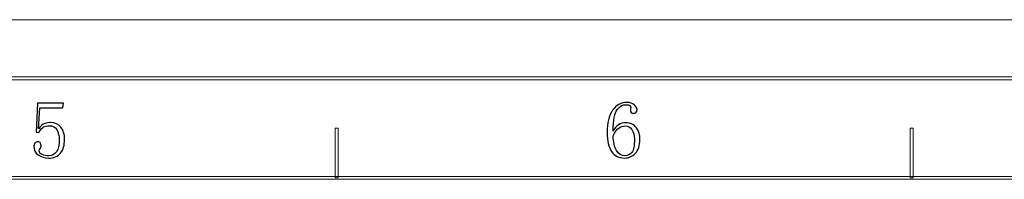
# Model space of a CAD drawing. Header units: millimetres. Extents: x -420 to 420, y -297 to 297.
# Tile 94 of 141: x 44 to 212, y 270 to 297. Entities that reach past the tile are written whole.
import ezdxf

# ---------------------------------------------------------------- set-up
doc = ezdxf.new("R2010")
doc.units = ezdxf.units.MM
doc.header["$MEASUREMENT"] = 0
doc.layers.add('layer 1', color=7, linetype='Continuous')

msp = doc.modelspace()

# ---------------------------------------------------------------- linework, layer by layer
at = {"layer": 'layer 1', "color": 7, "lineweight": 9}
msp.add_open_spline([(-420.4338, 296.9891), (-420.4338, 296.9891), (420.1294, 296.9891), (420.1294, 296.9891)], degree=3, dxfattribs=at)
msp.add_open_spline([(-420.4338, 296.9891), (-420.4338, 296.9891), (420.1294, 296.9891), (420.1294, 296.9891)], degree=3, dxfattribs=at)
msp.add_open_spline([(-420.4338, 296.9891), (-420.4338, 296.9891), (420.1294, 296.9891), (420.1294, 296.9891)], degree=3, dxfattribs=at)
msp.add_open_spline([(-420.4338, 296.9891), (-420.4338, 296.9891), (420.1294, 296.9891), (420.1294, 296.9891)], degree=3, dxfattribs=at)
msp.add_open_spline([(-420.4338, 296.9891), (-420.4338, 296.9891), (420.1294, 296.9891), (420.1294, 296.9891)], degree=3, dxfattribs=at)
msp.add_open_spline([(-420.4338, 296.9891), (-420.4338, 296.9891), (420.1294, 296.9891), (420.1294, 296.9891)], degree=3, dxfattribs=at)
msp.add_open_spline([(-420.4338, 296.9891), (-420.4338, 296.9891), (420.1294, 296.9891), (420.1294, 296.9891)], degree=3, dxfattribs=at)
msp.add_open_spline([(-420.4338, 296.9891), (-420.4338, 296.9891), (420.1294, 296.9891), (420.1294, 296.9891)], degree=3, dxfattribs=at)
msp.add_open_spline([(-420.4338, 296.9891), (-420.4338, 296.9891), (420.1294, 296.9891), (420.1294, 296.9891)], degree=3, dxfattribs=at)
msp.add_open_spline([(-420.4338, 296.9891), (-420.4338, 296.9891), (420.1294, 296.9891), (420.1294, 296.9891)], degree=3, dxfattribs=at)
msp.add_open_spline([(-420.4338, 296.9891), (-420.4338, 296.9891), (420.1294, 296.9891), (420.1294, 296.9891)], degree=3, dxfattribs=at)
msp.add_open_spline([(-420.4338, 296.9891), (-420.4338, 296.9891), (420.1294, 296.9891), (420.1294, 296.9891)], degree=3, dxfattribs=at)
msp.add_open_spline([(-420.4338, 296.9891), (-420.4338, 296.9891), (420.1294, 296.9891), (420.1294, 296.9891)], degree=3, dxfattribs=at)
msp.add_open_spline([(-420.4338, 296.9891), (-420.4338, 296.9891), (420.1294, 296.9891), (420.1294, 296.9891)], degree=3, dxfattribs=at)
msp.add_open_spline([(-420.4338, 296.9891), (-420.4338, 296.9891), (420.1294, 296.9891), (420.1294, 296.9891)], degree=3, dxfattribs=at)
msp.add_open_spline([(-420.4338, 296.9891), (-420.4338, 296.9891), (420.1294, 296.9891), (420.1294, 296.9891)], degree=3, dxfattribs=at)
msp.add_open_spline([(-420.4338, 296.9891), (-420.4338, 296.9891), (420.1294, 296.9891), (420.1294, 296.9891)], degree=3, dxfattribs=at)
msp.add_open_spline([(-420.4338, 296.9891), (-420.4338, 296.9891), (420.1294, 296.9891), (420.1294, 296.9891)], degree=3, dxfattribs=at)
msp.add_open_spline([(-420.4338, 296.9891), (-420.4338, 296.9891), (420.1294, 296.9891), (420.1294, 296.9891)], degree=3, dxfattribs=at)
msp.add_open_spline([(-420.4338, 296.9891), (-420.4338, 296.9891), (420.1294, 296.9891), (420.1294, 296.9891)], degree=3, dxfattribs=at)
msp.add_open_spline([(-420.4338, 296.9891), (-420.4338, 296.9891), (420.1294, 296.9891), (420.1294, 296.9891)], degree=3, dxfattribs=at)
for points in [[(-410.439, 286.7332), (-410.439, 286.7332), (-410.439, 287.2336), (-410.439, 287.2336), (-410.439, 287.2336), (-410.439, 287.2336), (410.1346, 287.2336), (410.1346, 287.2336), (410.1346, 287.2336), (410.1346, 287.2336), (410.1346, 286.7332), (410.1346, 286.7332), (410.1346, 286.7332), (410.1346, 286.7332), (-410.439, 286.7332), (-410.439, 286.7332)], [(98.4217, 269.9737), (98.4217, 269.9737), (97.9218, 269.9737), (97.9218, 269.9737), (97.9218, 269.9737), (97.9218, 269.9737), (97.9218, 278.4785), (97.9218, 278.4785), (97.9218, 278.4785), (97.9218, 278.4785), (98.4217, 278.4785), (98.4217, 278.4785), (98.4217, 278.4785), (98.4217, 278.4785), (98.4217, 269.9737), (98.4217, 269.9737)], [(196.7456, 269.9737), (196.7456, 269.9737), (196.2457, 269.9737), (196.2457, 269.9737), (196.2457, 269.9737), (196.2457, 269.9737), (196.2457, 278.4785), (196.2457, 278.4785), (196.2457, 278.4785), (196.2457, 278.4785), (196.7456, 278.4785), (196.7456, 278.4785), (196.7456, 278.4785), (196.7456, 278.4785), (196.7456, 269.9737), (196.7456, 269.9737)], [(-393.4478, 269.7236), (-393.4478, 269.7236), (-393.4478, 270.2239), (-393.4478, 270.2239), (-393.4478, 270.2239), (-393.4478, 270.2239), (393.1434, 270.2239), (393.1434, 270.2239), (393.1434, 270.2239), (393.1434, 270.2239), (393.1434, 269.7236), (393.1434, 269.7236), (393.1434, 269.7236), (393.1434, 269.7236), (-393.4478, 269.7236), (-393.4478, 269.7236)]]:
    msp.add_open_spline(points, degree=3, knots=[0, 0, 0, 0, 0.2, 0.2, 0.2, 0.2, 0.4, 0.4, 0.4, 0.4, 0.6, 0.6, 0.6, 0.6, 1, 1, 1, 1], dxfattribs=at)
at = {"layer": 'layer 1', "color": 7}
for points, knots in [([(49.3039, 279.4229), (49.9909, 279.4229), (50.5508, 279.1611), (50.9835, 278.6354), (50.9835, 278.6354), (51.4183, 278.1119), (51.6358, 277.4149), (51.6358, 276.5463), (51.6358, 276.5463), (51.6358, 275.5689), (51.4091, 274.7907), (50.958, 274.2117), (50.958, 274.2117), (50.5045, 273.6328), (49.8105, 273.3432), (48.8689, 273.3432), (48.8689, 273.3432), (48.2188, 273.3432), (47.6403, 273.5331), (47.1337, 273.9129), (47.1337, 273.9129), (46.6294, 274.2928), (46.3748, 274.7561), (46.3748, 275.2979), (46.3748, 275.2979), (46.3748, 275.5157), (46.4374, 275.7056), (46.5646, 275.8678), (46.5646, 275.8678), (46.6919, 276.0298), (46.863, 276.1109), (47.0805, 276.1109), (47.0805, 276.1109), (47.298, 276.1109), (47.4414, 276.0391), (47.5131, 275.8955), (47.5131, 275.8955), (47.5873, 275.7496), (47.6219, 275.6245), (47.6219, 275.5157), (47.6219, 275.5157), (47.6219, 275.2979), (47.5687, 275.1265), (47.4599, 274.9992), (47.4599, 274.9992), (47.3512, 274.8718), (47.298, 274.7375), (47.298, 274.5915), (47.298, 274.5915), (47.298, 274.3021), (47.4693, 274.0843), (47.8116, 273.9407), (47.8116, 273.9407), (48.1563, 273.7948), (48.5265, 273.723), (48.9245, 273.723), (48.9245, 273.723), (49.5027, 273.723), (49.9447, 273.9592), (50.2523, 274.4295), (50.2523, 274.4295), (50.5601, 274.8995), (50.7128, 275.5689), (50.7128, 276.4375), (50.7128, 276.4375), (50.7128, 277.1624), (50.5786, 277.7483), (50.3057, 278.2022), (50.3057, 278.2022), (50.035, 278.6539), (49.6277, 278.8809), (49.0863, 278.8809), (49.0863, 278.8809), (48.6884, 278.8809), (48.346, 278.809), (48.0568, 278.6631), (48.0568, 278.6631), (47.7676, 278.5196), (47.497, 278.2116), (47.2424, 277.7413), (47.2424, 277.7413), (47.2424, 277.7413), (46.7542, 277.7947), (46.7542, 277.7947), (46.7542, 277.7947), (46.7542, 277.7947), (47.0249, 282.7348), (47.0249, 282.7348), (47.0249, 282.7348), (47.0249, 282.7348), (51.4716, 282.7348), (51.4716, 282.7348), (51.4716, 282.7348), (51.4716, 282.7348), (51.3097, 281.9195), (51.3097, 281.9195), (51.3097, 281.9195), (51.3097, 281.9195), (47.4044, 281.9195), (47.4044, 281.9195), (47.4044, 281.9195), (47.4044, 281.9195), (47.1892, 278.3367), (47.1892, 278.3367), (47.1892, 278.3367), (47.5502, 278.8438), (47.9017, 279.1519), (48.2466, 279.2607), (48.2466, 279.2607), (48.5889, 279.3695), (48.9429, 279.4229), (49.3039, 279.4229)], [0, 0, 0, 0, 0.03448276, 0.03448276, 0.03448276, 0.03448276, 0.06896552, 0.06896552, 0.06896552, 0.06896552, 0.10344828, 0.10344828, 0.10344828, 0.10344828, 0.13793103, 0.13793103, 0.13793103, 0.13793103, 0.17241379, 0.17241379, 0.17241379, 0.17241379, 0.20689655, 0.20689655, 0.20689655, 0.20689655, 0.24137931, 0.24137931, 0.24137931, 0.24137931, 0.27586207, 0.27586207, 0.27586207, 0.27586207, 0.31034483, 0.31034483, 0.31034483, 0.31034483, 0.34482759, 0.34482759, 0.34482759, 0.34482759, 0.37931034, 0.37931034, 0.37931034, 0.37931034, 0.4137931, 0.4137931, 0.4137931, 0.4137931, 0.44827586, 0.44827586, 0.44827586, 0.44827586, 0.48275862, 0.48275862, 0.48275862, 0.48275862, 0.51724138, 0.51724138, 0.51724138, 0.51724138, 0.55172414, 0.55172414, 0.55172414, 0.55172414, 0.5862069, 0.5862069, 0.5862069, 0.5862069, 0.62068966, 0.62068966, 0.62068966, 0.62068966, 0.65517241, 0.65517241, 0.65517241, 0.65517241, 0.68965517, 0.68965517, 0.68965517, 0.68965517, 0.72413793, 0.72413793, 0.72413793, 0.72413793, 0.75862069, 0.75862069, 0.75862069, 0.75862069, 0.79310345, 0.79310345, 0.79310345, 0.79310345, 0.82758621, 0.82758621, 0.82758621, 0.82758621, 0.86206897, 0.86206897, 0.86206897, 0.86206897, 0.89655172, 0.89655172, 0.89655172, 0.89655172, 0.93103448, 0.93103448, 0.93103448, 0.93103448, 1, 1, 1, 1]), ([(147.5799, 279.3766), (148.4477, 279.3766), (149.0723, 279.0871), (149.4517, 278.5082), (149.4517, 278.5082), (149.8311, 277.9291), (150.0207, 277.276), (150.0207, 276.5534), (150.0207, 276.5534), (150.0207, 275.4671), (149.7593, 274.6635), (149.2342, 274.1377), (149.2342, 274.1377), (148.709, 273.612), (148.1051, 273.3503), (147.4179, 273.3503), (147.4179, 273.3503), (146.4418, 273.3503), (145.7014, 273.7208), (145.1948, 274.4643), (145.1948, 274.4643), (144.6881, 275.2055), (144.4359, 276.2824), (144.4359, 277.6929), (144.4359, 277.6929), (144.4359, 279.3581), (144.7435, 280.6342), (145.3567, 281.5191), (145.3567, 281.5191), (145.9721, 282.406), (146.8026, 282.8508), (147.8506, 282.8508), (147.8506, 282.8508), (148.3572, 282.8508), (148.7645, 282.7048), (149.0723, 282.4154), (149.0723, 282.4154), (149.3799, 282.1258), (149.5326, 281.8734), (149.5326, 281.6556), (149.5326, 281.6556), (149.5326, 281.438), (149.4863, 281.2758), (149.3961, 281.167), (149.3961, 281.167), (149.3059, 281.0582), (149.1532, 281.0048), (148.9357, 281.0048), (148.9357, 281.0048), (148.7553, 281.0048), (148.6188, 281.0488), (148.5286, 281.1391), (148.5286, 281.1391), (148.4383, 281.2295), (148.3943, 281.3661), (148.3943, 281.5468), (148.3943, 281.5468), (148.3943, 281.6185), (148.4037, 281.6927), (148.4198, 281.7644), (148.4198, 281.7644), (148.4383, 281.8363), (148.4477, 281.9081), (148.4477, 281.9822), (148.4477, 281.9822), (148.4477, 282.1258), (148.3943, 282.2439), (148.2856, 282.3343), (148.2856, 282.3343), (148.177, 282.4246), (147.9779, 282.4708), (147.6886, 282.4708), (147.6886, 282.4708), (147.0733, 282.4708), (146.5505, 282.1907), (146.1155, 281.6279), (146.1155, 281.6279), (145.6829, 281.0674), (145.4654, 279.8468), (145.4654, 277.9638), (145.4654, 277.9638), (145.6829, 278.434), (145.9814, 278.7884), (146.3608, 279.0223), (146.3608, 279.0223), (146.7402, 279.2586), (147.1475, 279.3766), (147.5799, 279.3766)], [0, 0, 0, 0, 0.04347826, 0.04347826, 0.04347826, 0.04347826, 0.08695652, 0.08695652, 0.08695652, 0.08695652, 0.13043478, 0.13043478, 0.13043478, 0.13043478, 0.17391304, 0.17391304, 0.17391304, 0.17391304, 0.2173913, 0.2173913, 0.2173913, 0.2173913, 0.26086957, 0.26086957, 0.26086957, 0.26086957, 0.30434783, 0.30434783, 0.30434783, 0.30434783, 0.34782609, 0.34782609, 0.34782609, 0.34782609, 0.39130435, 0.39130435, 0.39130435, 0.39130435, 0.43478261, 0.43478261, 0.43478261, 0.43478261, 0.47826087, 0.47826087, 0.47826087, 0.47826087, 0.52173913, 0.52173913, 0.52173913, 0.52173913, 0.56521739, 0.56521739, 0.56521739, 0.56521739, 0.60869565, 0.60869565, 0.60869565, 0.60869565, 0.65217391, 0.65217391, 0.65217391, 0.65217391, 0.69565217, 0.69565217, 0.69565217, 0.69565217, 0.73913043, 0.73913043, 0.73913043, 0.73913043, 0.7826087, 0.7826087, 0.7826087, 0.7826087, 0.82608696, 0.82608696, 0.82608696, 0.82608696, 0.86956522, 0.86956522, 0.86956522, 0.86956522, 0.91304348, 0.91304348, 0.91304348, 0.91304348, 1, 1, 1, 1]), ([(145.4654, 277.151), (145.4654, 276.0647), (145.6551, 275.224), (146.0345, 274.6264), (146.0345, 274.6264), (146.4139, 274.0288), (146.8768, 273.7301), (147.4179, 273.7301), (147.4179, 273.7301), (147.9593, 273.7301), (148.3758, 273.9292), (148.665, 274.3277), (148.665, 274.3277), (148.9543, 274.7261), (149.0978, 275.4671), (149.0978, 276.5534), (149.0978, 276.5534), (149.0978, 277.276), (148.9451, 277.8388), (148.6373, 278.2372), (148.6373, 278.2372), (148.3295, 278.6333), (147.9593, 278.8324), (147.5269, 278.8324), (147.5269, 278.8324), (147.1289, 278.8324), (146.7588, 278.7166), (146.4139, 278.4803), (146.4139, 278.4803), (146.0716, 278.2441), (145.7546, 277.8018), (145.4654, 277.151)], [0, 0, 0, 0, 0.11111111, 0.11111111, 0.11111111, 0.11111111, 0.22222222, 0.22222222, 0.22222222, 0.22222222, 0.33333333, 0.33333333, 0.33333333, 0.33333333, 0.44444444, 0.44444444, 0.44444444, 0.44444444, 0.55555556, 0.55555556, 0.55555556, 0.55555556, 0.66666667, 0.66666667, 0.66666667, 0.66666667, 0.77777778, 0.77777778, 0.77777778, 0.77777778, 1, 1, 1, 1])]:
    msp.add_open_spline(points, degree=3, knots=knots, dxfattribs=at)

doc.saveas('drawing.dxf')
